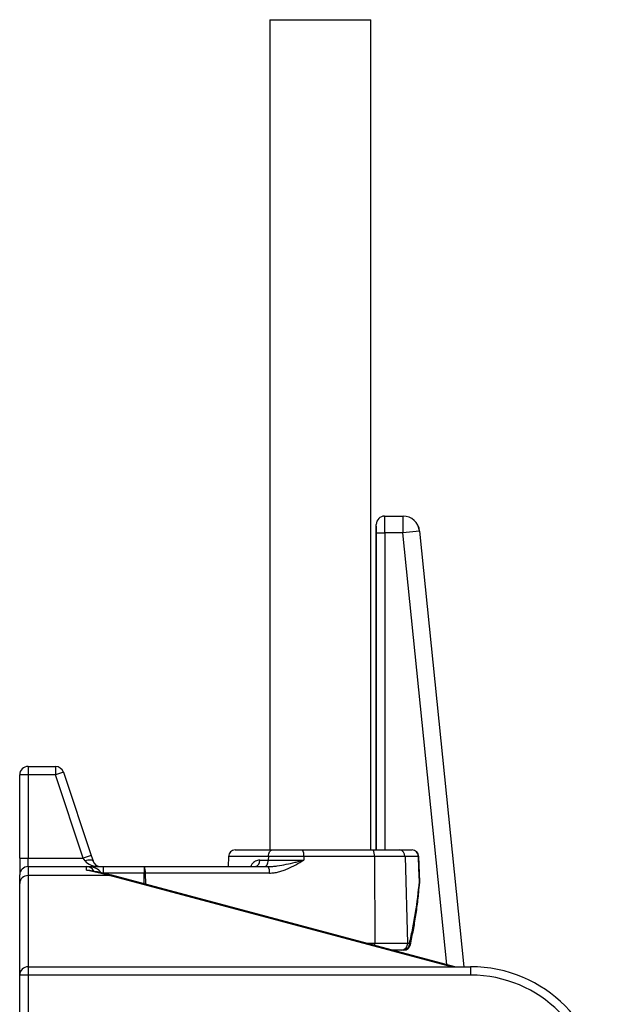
# Model space of a CAD drawing. Header units: millimetres. Extents: x 1137 to 5808, y 1046 to 5834.
# Tile 11 of 18: x 3898 to 4598, y 2351 to 3531. Entities that reach past the tile are written whole.
import ezdxf

# ---------------------------------------------------------------- set-up
doc = ezdxf.new("R2010")
doc.units = ezdxf.units.MM
doc.header["$LTSCALE"] = 2

msp = doc.modelspace()

# ---------------------------------------------------------------- linework, layer by layer
at = {"color": 7, "linetype": 'Continuous', "lineweight": 25}
for p, q in [((4197.4, 3530.9), (4197.4, 2536.1)), ((4197.4, 3530.9), (4318, 3530.9)), ((4318, 2536.1), (4318, 3530.9)), ((4324.7, 2926.1), (4324.7, 2926.1)), ((4324.7, 2536.1), (4324.7, 2926.1)), ((4334.7, 2936.1), (4356.7, 2936.1)), ((4334.7, 2936.1), (4334.7, 2936.1)), ((4334.7, 2936.1), (4356.7, 2936.1)), ((4356.7, 2936.1), (4356.7, 2916.1)), ((4356.7, 2936.1), (4356.7, 2936.1)), ((4324.9, 2916.1), (4334.9, 2916.1)), ((4356.7, 2916.1), (4334.9, 2916.1)), ((4376.6, 2918.1), (4356.7, 2916.1)), ((4376.6, 2918.1), (4376.6, 2918.1)), ((4376.6, 2918.1), (4429.4, 2396.1)), ((3907.7, 2636.1), (3940.5, 2636.1)), ((3907.7, 2636.1), (3907.7, 2626.1)), ((3940.5, 2636.1), (3940.5, 2626.1)), ((3907.7, 2626.1), (3897.7, 2626.1)), ((3897.7, 2526.1), (3897.7, 2626.1)), ((3907.7, 2626.1), (3907.7, 2526.1)), ((3940.5, 2626.1), (3907.7, 2626.1)), ((3950, 2629.3), (3940.5, 2626.1)), ((3973.9, 2526.1), (3940.5, 2626.1)), ((3950, 2629.3), (3983.3, 2529.3)), ((3897.7, 2526.1), (3907.7, 2526.1)), ((3897.7, 2526.1), (3897.7, 2506.1)), ((3907.7, 2516.1), (3907.7, 2526.1)), ((3907.7, 2526.1), (3973.9, 2526.1)), ((3983.3, 2529.3), (3973.9, 2526.1)), ((3976, 2522.9), (3973.9, 2526.1)), ((3983.3, 2529.3), (3985.5, 2522.9)), ((4147.7, 2528.4), (4147.2, 2516.1)), ((4155.7, 2536.1), (4200.2, 2536.1)), ((4195.5, 2528.4), (4195.4, 2523.8)), ((4237.8, 2528.4), (4195.5, 2528.4)), ((4200.2, 2536.1), (4236.5, 2536.1)), ((4236.5, 2536.1), (4321, 2536.1)), ((4237.8, 2528.4), (4237.9, 2523.8)), ((4322.4, 2528.4), (4237.8, 2528.4)), ((4321, 2536.1), (4352.5, 2536.1)), ((4322.4, 2528.4), (4323, 2424.4)), ((4359.1, 2528.4), (4322.4, 2528.4)), ((4352.5, 2536.1), (4367.6, 2536.1)), ((4359.1, 2528.4), (4362, 2424.4)), ((4375.3, 2528.4), (4359.1, 2528.4)), ((4376.7, 2498), (4375.6, 2528.4)), ((3907.7, 2516.1), (3907.7, 2505.3)), ((3907.7, 2516.1), (3977.7, 2516.1)), ((3977.7, 2511.7), (3977.7, 2516.1)), ((3977.7, 2516.1), (3997.7, 2516.1)), ((3997.7, 2516.1), (3997.7, 2508.1)), ((3997.7, 2516.1), (4046.8, 2516.1)), ((4046.8, 2516.1), (4046.8, 2508.4)), ((4046.8, 2516.1), (4195.4, 2516.1)), ((4185.1, 2523.8), (4195.4, 2523.8)), ((4195.4, 2523.8), (4237.9, 2523.8)), ((3897.7, 2496), (3897.7, 2506.1)), ((3907.7, 2505.3), (3907.7, 2396.1)), ((4005.3, 2505.3), (3907.7, 2505.3)), ((4046.8, 2508.4), (3997.7, 2508.4)), ((4418.7, 2396.1), (4007.9, 2505.7)), ((4196.8, 2508.4), (4048.1, 2508.4)), ((3897.7, 2386.1), (3897.7, 2496)), ((4323, 2424.4), (4362, 2424.4)), ((4362, 2424.4), (4364.4, 2424.4)), ((4355.5, 2416.1), (4343.7, 2416.1)), ((4357.7, 2416.1), (4355.5, 2416.1)), ((3907.7, 2396.1), (3907.7, 2386.1)), ((3907.7, 2396.1), (4437.7, 2396.1)), ((4437.7, 2396.1), (4437.7, 2386.1)), ((3907.7, 2386.1), (3897.7, 2386.1)), ((3897.7, 2102.2), (3897.7, 2386.1)), ((4437.7, 2386.1), (3907.7, 2386.1)), ((3907.7, 2386.1), (3907.7, 2102.2))]:
    msp.add_line(p, q, dxfattribs=at)
at = {"color": 8, "linetype": 'Continuous', "lineweight": 25}
for p, q in [((4324.9, 2536.1), (4324.9, 2916.1)), ((4334.9, 2916.1), (4334.9, 2536.1)), ((4409.1, 2398.7), (4356.7, 2916.1)), ((4376.6, 2918.1), (4429.4, 2396.1)), ((4195.5, 2528.4), (4147.7, 2528.4)), ((4375.6, 2528.4), (4375.3, 2528.4)), ((4414.9, 2396.1), (4005.3, 2505.3)), ((4046.8, 2495.3), (4046.8, 2508.4)), ((4048.1, 2508.4), (4048.2, 2494.9)), ((4376.7, 2498), (4376.4, 2498)), ((4312.7, 2424.4), (4323, 2424.4))]:
    msp.add_line(p, q, dxfattribs=at)
at = {"color": 7, "linetype": 'Continuous', "lineweight": 25, "flags": 128}
for points in [[(4195.5, 2528.4), (4195.6, 2529.9), (4195.9, 2531.4), (4196.4, 2532.7), (4197, 2533.9), (4197.7, 2534.8), (4198.5, 2535.5), (4199.3, 2536), (4200.2, 2536.1)], [(4376.4, 2498), (4375.8, 2514), (4375.3, 2528.4)], [(3985.5, 2522.9), (3985.1, 2523.4), (3984.5, 2523.8), (3983.6, 2524), (3982.4, 2524), (3981, 2524), (3979.4, 2523.8), (3977.7, 2523.4), (3976, 2522.9)], [(4190.7, 2516.1), (4191.6, 2516.3), (4192.5, 2516.7), (4193.3, 2517.4), (4194, 2518.3), (4194.6, 2519.5), (4195, 2520.8), (4195.3, 2522.3), (4195.4, 2523.8)], [(4005.3, 2505.3), (4006.7, 2505.7), (4007.9, 2505.7)]]:
    msp.add_lwpolyline(points, dxfattribs=at)
at = {"color": 8, "linetype": 'Continuous', "lineweight": 25, "flags": 128}
for points in [[(4376.7, 2497), (4376.6, 2497.3), (4376.4, 2498)], [(4322.9, 2421.7), (4323, 2422.8), (4323, 2424.4)]]:
    msp.add_lwpolyline(points, dxfattribs=at)
at = {"color": 7, "linetype": 'Continuous', "lineweight": 25}
for centre, radius, start, end in [((4334.7, 2926.1), 10, 90.0204, 179.9796), ((4356.7, 2916.1), 20, 5.8012, 89.982), ((3907.7, 2626.1), 10, 90, 180), ((3940.5, 2626.1), 10, 18.4349, 90), ((4155.7, 2528.1), 8, 90, 178), ((4225.4, 2530.2), 12.6, 351.6497, 27.9618), ((4309.9, 2530.2), 12.6, 351.6497, 27.9618), ((4351.7, 2528.8), 7.33, 356.6695, 84.0817), ((4367.6, 2528.1), 8, 2.0817, 90), ((4367.4, 2528.3), 7.83, 0.8219, 88.8819), ((3907.7, 2506.1), 10, 90, 180), ((3977.7, 2506.1), 10, 26.5765, 90), ((3994.9, 2526.1), 10, 198.4349, 270), ((4035.7, 2510.2), 12.6, 351.6497, 27.9618), ((4178.2, 2522.9), 6.99, 282.6374, 7.3603), ((4184.3, 2510.2), 12.6, 351.6497, 27.9618), ((3907.4, 2495.6), 9.68, 88.0714, 177.9319), ((4047.5, 2282), 226.4, 89.8311, 90.1689), ((4368.7, 2497.7), 8, 0, 2.08), ((4368.7, 2497.7), 8, 355.307, 0), ((4354.6, 2423.5), 7.45, 276.4025, 6.7699), ((4356.9, 2423.6), 7.5, 275.5878, 6.2645), ((4357.7, 2424.1), 8, 270, 347.3092), ((3907.7, 2386.1), 10, 90, 180), ((4437.7, 2236.1), 160, 0, 90), ((4437.7, 2236.1), 150, 0, 90)]:
    msp.add_arc(centre, radius, start, end, dxfattribs=at)
at = {"color": 8, "linetype": 'Continuous', "lineweight": 25}
msp.add_arc((4363.4, 2422.5), 2.12, 355.0246, 60.9569, dxfattribs=at)
at = {"color": 7, "linetype": 'Continuous', "lineweight": 25}
for centre, major_axis, ratio, start_param, end_param in [((4334.7, 2926.1), (-7.07, 7.07), 0.999695, 5.497939, 7.068431), ((4324.7, 2916.1), (0, 10), 0.017455, 4.712389, 6.265732), ((4334.7, 2916.1), (0, 20), 0.008728, 4.712389, 6.265732), ((4356.7, 2916.1), (13.4, 14.8), 0.999723, 5.548393, 7.017978), ((3994.9, 2526.1), (20, 0), 0.5, 3.463343, 4.712389), ((3926.7, 2356.1), (217.7, 0), 0.734815, 1.201463, 1.334322)]:
    msp.add_ellipse(centre, major_axis=major_axis, ratio=ratio, start_param=start_param, end_param=end_param, dxfattribs=at)
at = {"color": 8, "linetype": 'Continuous', "lineweight": 25}
msp.add_ellipse((3977.7, 2506.1), major_axis=(18, 0), ratio=0.555556, start_param=0.270409, end_param=1.570796, dxfattribs=at)
for points, knots in [([(4185.1, 2523.8), (4184.2, 2523.8), (4182.4, 2523.6), (4179.9, 2522.7), (4177.6, 2521.1), (4175.7, 2519), (4174.8, 2517.1), (4174.4, 2516.1)], [0, 0, 0, 0, 0.209329, 0.418483, 0.613805, 0.808958, 1, 1, 1, 1]), ([(3977.7, 2511.7), (3977.7, 2511.7), (3978.7, 2511.9), (3980.5, 2512.1), (3982.2, 2511.5), (3982.9, 2511.2)], [0, 0, 0, 0, 0.005819, 0.530816, 1, 1, 1, 1]), ([(3981.7, 2511.3), (3980.4, 2511.5), (3979.1, 2511.7), (3977.8, 2511.7), (3977.7, 2511.7)], [0, 0, 0, 0, 0.986909, 1, 1, 1, 1])]:
    msp.add_open_spline(points, degree=3, knots=knots, dxfattribs=at)
at = {"color": 7, "linetype": 'Continuous', "lineweight": 25}
for points, knots in [([(4195.4, 2516.1), (4197.2, 2516.1), (4199, 2516.2), (4202.6, 2516.5), (4204.4, 2516.7), (4209.7, 2517.5), (4213.3, 2518.2), (4220.4, 2519.6), (4223.9, 2520.4), (4229.2, 2521.7), (4230.9, 2522.1), (4233.5, 2522.7), (4234.4, 2523), (4236.1, 2523.4), (4237, 2523.6), (4237.9, 2523.8)], [0, 0, 0, 0, 0.125, 0.125, 0.25, 0.25, 0.5, 0.5, 0.75, 0.75, 0.875, 0.875, 0.9375, 0.9375, 1, 1, 1, 1]), ([(4196.8, 2508.4), (4198.6, 2508.4), (4200.5, 2508.5), (4204.1, 2509), (4206, 2509.4), (4209.5, 2510.3), (4211.3, 2510.8), (4214.8, 2512.1), (4216.6, 2512.7), (4221.7, 2514.9), (4225, 2516.6), (4231.5, 2520.1), (4234.7, 2522), (4237.9, 2523.8)], [0, 0, 0, 0, 0.125, 0.125, 0.25, 0.25, 0.375, 0.375, 0.5, 0.5, 0.75, 0.75, 1, 1, 1, 1]), ([(4007.9, 2505.7), (4005.6, 2506.3), (3998.8, 2508), (3990, 2509.9), (3983.6, 2511), (3981.7, 2511.4)], [0, 0, 0, 0, 0.270576, 0.780716, 1, 1, 1, 1]), ([(4364.4, 2424.4), (4365.9, 2430.4), (4367.2, 2436.5), (4369.7, 2448.8), (4370.8, 2454.9), (4373.7, 2473.3), (4375.2, 2485.6), (4376.4, 2498)], [0, 0, 0, 0, 0.25, 0.25, 0.5, 0.5, 1, 1, 1, 1]), ([(4365.5, 2422.3), (4366.1, 2425.3), (4368, 2434), (4370.8, 2448.8), (4373.5, 2466.8), (4375.4, 2482.9), (4376.3, 2493.1), (4376.7, 2497)], [0, 0, 0, 0, 0.120935, 0.353554, 0.593938, 0.842556, 1, 1, 1, 1])]:
    msp.add_open_spline(points, degree=3, knots=knots, dxfattribs=at)

doc.saveas('drawing.dxf')
